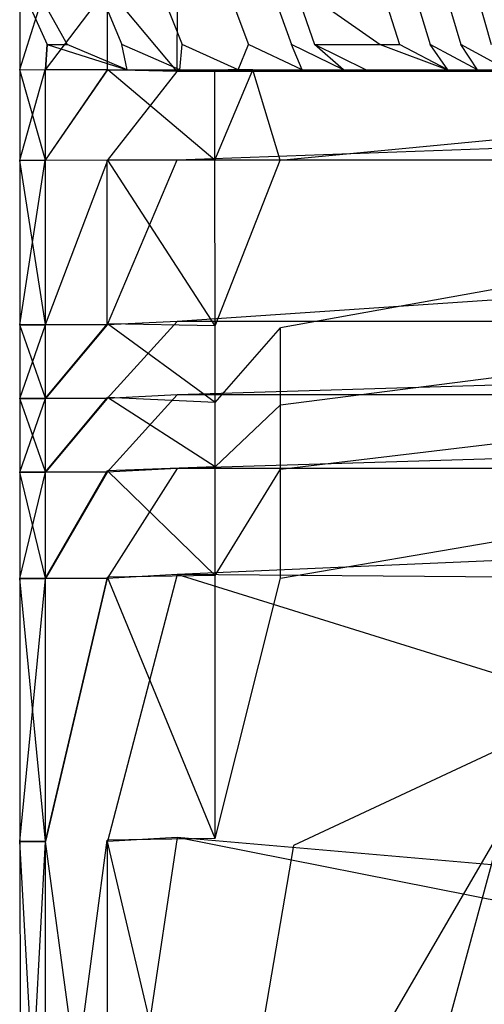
# Model space of a CAD drawing. Extents: x 0 to 0.37, y -0.56 to 0.
# Tile 16 of 26: x 0 to 0.034, y -0.173 to -0.102. Entities that reach past the tile are written whole.
import ezdxf

# ---------------------------------------------------------------- set-up
doc = ezdxf.new("R2010")
doc.units = 0
doc.layers.add('L0_WC_N_567510__0___REPLACEMTFO', color=7, linetype='CONTINUOUS')

msp = doc.modelspace()

# ---------------------------------------------------------------- linework, layer by layer
at = {"layer": 'L0_WC_N_567510__0___REPLACEMTFO', "color": 8}
for points, invisible_edges in [([(0.00006, -0.093625, 0.349764), (0.000013, -0.105234, 0.356508), (0.000012, -0.099257, 0.356548), (0.00006, -0.093625, 0.349764)], 14), ([(0.00006, -0.093625, 0.349764), (0.000012, -0.099007, 0.350298), (0.000013, -0.105234, 0.356508), (0.00006, -0.093625, 0.349764)], 14), ([(0.000012, -0.099007, 0.350298), (0.00201, -0.103409, 0.349888), (0.000013, -0.105234, 0.356508), (0.000012, -0.099007, 0.350298)], 14), ([(0.000012, -0.099007, 0.350298), (0.000991, -0.099007, 0.345786), (0.00201, -0.103409, 0.349888), (0.000012, -0.099007, 0.350298)], 14), ([(0.000013, -0.105234, 0.361408), (0.000012, -0.099257, 0.356548), (0.000013, -0.105234, 0.356508), (0.000013, -0.105234, 0.361408)], 13), ([(0.000012, -0.099257, 0.356548), (0.000013, -0.105234, 0.361408), (0.000012, -0.099268, 0.361514), (0.000012, -0.099257, 0.356548)], 14), ([(0.000013, -0.105223, 0.389914), (0.000012, -0.099268, 0.361514), (0.000013, -0.105234, 0.361408), (0.000013, -0.105223, 0.389914)], 13), ([(0.000012, -0.099268, 0.361514), (0.000013, -0.105223, 0.389914), (0.000012, -0.099304, 0.389944), (0.000012, -0.099268, 0.361514)], 14), ([(0.000013, -0.10522, 0.394341), (0.000012, -0.099304, 0.389944), (0.000013, -0.105223, 0.389914), (0.000013, -0.10522, 0.394341)], 13), ([(0.000012, -0.099304, 0.389944), (0.000013, -0.10522, 0.394341), (0.000012, -0.099312, 0.394354), (0.000012, -0.099304, 0.389944)], 14), ([(0.000013, -0.10522, 0.394341), (0.001862, -0.099321, 0.398817), (0.000012, -0.099312, 0.394354), (0.000013, -0.10522, 0.394341)], 14), ([(0.001862, -0.099321, 0.398817), (0.000013, -0.10522, 0.394341), (0.001863, -0.105229, 0.398804), (0.001862, -0.099321, 0.398817)], 13), ([(0.000991, -0.099007, 0.345786), (0.003447, -0.103409, 0.345538), (0.00201, -0.103409, 0.349888), (0.000991, -0.099007, 0.345786)], 14), ([(0.000991, -0.099007, 0.345786), (0.005556, -0.099007, 0.326759), (0.003447, -0.103409, 0.345538), (0.000991, -0.099007, 0.345786)], 14), ([(0.001863, -0.105229, 0.398804), (0.006337, -0.09934, 0.400031), (0.001862, -0.099321, 0.398817), (0.001863, -0.105229, 0.398804)], 13), ([(0.006337, -0.09934, 0.400031), (0.001863, -0.105229, 0.398804), (0.00633, -0.105232, 0.400031), (0.006337, -0.09934, 0.400031)], 14), ([(0.005556, -0.099007, 0.326759), (0.007402, -0.103409, 0.326663), (0.003447, -0.103409, 0.345538), (0.005556, -0.099007, 0.326759)], 14), ([(0.005556, -0.099007, 0.326759), (0.010028, -0.099007, 0.305809), (0.007402, -0.103409, 0.326663), (0.005556, -0.099007, 0.326759)], 14), ([(0.011384, -0.105362, 0.400031), (0.006337, -0.09934, 0.400031), (0.00633, -0.105232, 0.400031), (0.011384, -0.105362, 0.400031)], 13), ([(0.006337, -0.09934, 0.400031), (0.011384, -0.105362, 0.400031), (0.01139, -0.099808, 0.400031), (0.006337, -0.09934, 0.400031)], 14), ([(0.010028, -0.099007, 0.305809), (0.011772, -0.103409, 0.305799), (0.007402, -0.103409, 0.326663), (0.010028, -0.099007, 0.305809)], 14), ([(0.010028, -0.099007, 0.305809), (0.014926, -0.099007, 0.282852), (0.011772, -0.103409, 0.305799), (0.010028, -0.099007, 0.305809)], 14), ([(0.014926, -0.099007, 0.282852), (0.016561, -0.10341, 0.282927), (0.011772, -0.103409, 0.305799), (0.014926, -0.099007, 0.282852)], 14), ([(0.014926, -0.099007, 0.282852), (0.018097, -0.099007, 0.267976), (0.016561, -0.10341, 0.282927), (0.014926, -0.099007, 0.282852)], 14), ([(0.018097, -0.099007, 0.267976), (0.019662, -0.10341, 0.268107), (0.016561, -0.10341, 0.282927), (0.018097, -0.099007, 0.267976)], 14), ([(0.018097, -0.099007, 0.267976), (0.019801, -0.099007, 0.259972), (0.019662, -0.10341, 0.268107), (0.018097, -0.099007, 0.267976)], 14), ([(0.019801, -0.099007, 0.259972), (0.021327, -0.10341, 0.260133), (0.019662, -0.10341, 0.268107), (0.019801, -0.099007, 0.259972)], 14), ([(0.019801, -0.099007, 0.259972), (0.024666, -0.099007, 0.237073), (0.026084, -0.10341, 0.23732), (0.019801, -0.099007, 0.259972)], 14), ([(0.019801, -0.099007, 0.259972), (0.026084, -0.10341, 0.23732), (0.021327, -0.10341, 0.260133), (0.019801, -0.099007, 0.259972)], 14), ([(0.024666, -0.099007, 0.237073), (0.02609, -0.099007, 0.230359), (0.026084, -0.10341, 0.23732), (0.024666, -0.099007, 0.237073)], 14), ([(0.02609, -0.099007, 0.230359), (0.027474, -0.10341, 0.230636), (0.026084, -0.10341, 0.23732), (0.02609, -0.099007, 0.230359)], 14), ([(0.02609, -0.099007, 0.230359), (0.028363, -0.099007, 0.219608), (0.027474, -0.10341, 0.230636), (0.02609, -0.099007, 0.230359)], 14), ([(0.028363, -0.099007, 0.219608), (0.029697, -0.10341, 0.219922), (0.027474, -0.10341, 0.230636), (0.028363, -0.099007, 0.219608)], 14), ([(0.028363, -0.099007, 0.219608), (0.030625, -0.099007, 0.208886), (0.029697, -0.10341, 0.219922), (0.028363, -0.099007, 0.219608)], 14), ([(0.030625, -0.099007, 0.208886), (0.031909, -0.10341, 0.209238), (0.029697, -0.10341, 0.219922), (0.030625, -0.099007, 0.208886)], 14), ([(0.030625, -0.099007, 0.208886), (0.032864, -0.099007, 0.198247), (0.031909, -0.10341, 0.209238), (0.030625, -0.099007, 0.208886)], 14), ([(0.032864, -0.099007, 0.198247), (0.034098, -0.10341, 0.198638), (0.031909, -0.10341, 0.209238), (0.032864, -0.099007, 0.198247)], 14), ([(0.032864, -0.099007, 0.198247), (0.035088, -0.099007, 0.187662), (0.034098, -0.10341, 0.198638), (0.032864, -0.099007, 0.198247)], 14), ([(0.18494, -0.105362, 0.400031), (0.01139, -0.099808, 0.400031), (0.011384, -0.105362, 0.400031), (0.18494, -0.105362, 0.400031)], 13), ([(0.01139, -0.099808, 0.400031), (0.18494, -0.105362, 0.400031), (0.18494, -0.099808, 0.400031), (0.01139, -0.099808, 0.400031)], 14), ([(0.00201, -0.103409, 0.349888), (0.001879, -0.10523, 0.352107), (0.000013, -0.105234, 0.356508), (0.00201, -0.103409, 0.349888)], 14), ([(0.001879, -0.10523, 0.352107), (0.00201, -0.103409, 0.349888), (0.006384, -0.105232, 0.350282), (0.001879, -0.10523, 0.352107)], 14), ([(0.007788, -0.105232, 0.346094), (0.00201, -0.103409, 0.349888), (0.003447, -0.103409, 0.345538), (0.007788, -0.105232, 0.346094)], 13), ([(0.00201, -0.103409, 0.349888), (0.007788, -0.105232, 0.346094), (0.006384, -0.105232, 0.350282), (0.00201, -0.103409, 0.349888)], 14), ([(0.007788, -0.105232, 0.346094), (0.003447, -0.103409, 0.345538), (0.007402, -0.103409, 0.326663), (0.007788, -0.105232, 0.346094)], 14), ([(0.011594, -0.105232, 0.327346), (0.007402, -0.103409, 0.326663), (0.011772, -0.103409, 0.305799), (0.011594, -0.105232, 0.327346)], 14), ([(0.007788, -0.105232, 0.346094), (0.007402, -0.103409, 0.326663), (0.011594, -0.105232, 0.327346), (0.007788, -0.105232, 0.346094)], 14), ([(0.011594, -0.105232, 0.327346), (0.011772, -0.103409, 0.305799), (0.015815, -0.105233, 0.306549), (0.011594, -0.105232, 0.327346)], 14), ([(0.015815, -0.105233, 0.306549), (0.011772, -0.103409, 0.305799), (0.016561, -0.10341, 0.282927), (0.015815, -0.105233, 0.306549)], 14), ([(0.015815, -0.105233, 0.306549), (0.016561, -0.10341, 0.282927), (0.020442, -0.105233, 0.283739), (0.015815, -0.105233, 0.306549)], 14), ([(0.020442, -0.105233, 0.283739), (0.016561, -0.10341, 0.282927), (0.019662, -0.10341, 0.268107), (0.020442, -0.105233, 0.283739)], 14), ([(0.023437, -0.105233, 0.268961), (0.019662, -0.10341, 0.268107), (0.021327, -0.10341, 0.260133), (0.023437, -0.105233, 0.268961)], 14), ([(0.020442, -0.105233, 0.283739), (0.019662, -0.10341, 0.268107), (0.023437, -0.105233, 0.268961), (0.020442, -0.105233, 0.283739)], 14), ([(0.021327, -0.10341, 0.260133), (0.026084, -0.10341, 0.23732), (0.029639, -0.105233, 0.238267), (0.021327, -0.10341, 0.260133)], 14), ([(0.025045, -0.105233, 0.261013), (0.021327, -0.10341, 0.260133), (0.029639, -0.105233, 0.238267), (0.025045, -0.105233, 0.261013)], 14), ([(0.023437, -0.105233, 0.268961), (0.021327, -0.10341, 0.260133), (0.025045, -0.105233, 0.261013), (0.023437, -0.105233, 0.268961)], 14), ([(0.030981, -0.105233, 0.231609), (0.026084, -0.10341, 0.23732), (0.027474, -0.10341, 0.230636), (0.030981, -0.105233, 0.231609)], 13), ([(0.026084, -0.10341, 0.23732), (0.030981, -0.105233, 0.231609), (0.029639, -0.105233, 0.238267), (0.026084, -0.10341, 0.23732)], 14), ([(0.030981, -0.105233, 0.231609), (0.027474, -0.10341, 0.230636), (0.029697, -0.10341, 0.219922), (0.030981, -0.105233, 0.231609)], 14), ([(0.030981, -0.105233, 0.231609), (0.029697, -0.10341, 0.219922), (0.033128, -0.105233, 0.220924), (0.030981, -0.105233, 0.231609)], 14), ([(0.033128, -0.105233, 0.220924), (0.029697, -0.10341, 0.219922), (0.031909, -0.10341, 0.209238), (0.033128, -0.105233, 0.220924)], 14), ([(0.033128, -0.105233, 0.220924), (0.031909, -0.10341, 0.209238), (0.035264, -0.105233, 0.21027), (0.033128, -0.105233, 0.220924)], 14), ([(0.035264, -0.105233, 0.21027), (0.031909, -0.10341, 0.209238), (0.034098, -0.10341, 0.198638), (0.035264, -0.105233, 0.21027)], 14), ([(0.000015, -0.111761, 0.394327), (0.001863, -0.105229, 0.398804), (0.000013, -0.10522, 0.394341), (0.000015, -0.111761, 0.394327)], 14), ([(0.000013, -0.105223, 0.389914), (0.000015, -0.111761, 0.394327), (0.000013, -0.10522, 0.394341), (0.000013, -0.105223, 0.389914)], 14), ([(0.000013, -0.105234, 0.361408), (0.000015, -0.111763, 0.389901), (0.000013, -0.105223, 0.389914), (0.000013, -0.105234, 0.361408)], 14), ([(0.000015, -0.111761, 0.394327), (0.000013, -0.105223, 0.389914), (0.000015, -0.111763, 0.389901), (0.000015, -0.111761, 0.394327)], 13), ([(0.00188, -0.111769, 0.352093), (0.000013, -0.105234, 0.356508), (0.001879, -0.10523, 0.352107), (0.00188, -0.111769, 0.352093)], 14), ([(0.000015, -0.111774, 0.361394), (0.000013, -0.105234, 0.356508), (0.000015, -0.111774, 0.356494), (0.000015, -0.111774, 0.361394)], 13), ([(0.000013, -0.105234, 0.356508), (0.000015, -0.111774, 0.361394), (0.000013, -0.105234, 0.361408), (0.000013, -0.105234, 0.356508)], 14), ([(0.000013, -0.105234, 0.356508), (0.00188, -0.111769, 0.352093), (0.000015, -0.111774, 0.356494), (0.000013, -0.105234, 0.356508)], 13), ([(0.000015, -0.111763, 0.389901), (0.000013, -0.105234, 0.361408), (0.000015, -0.111774, 0.361394), (0.000015, -0.111763, 0.389901)], 13), ([(0.001863, -0.105229, 0.398804), (0.000015, -0.111761, 0.394327), (0.001865, -0.11177, 0.39879), (0.001863, -0.105229, 0.398804)], 13), ([(0.001865, -0.11177, 0.39879), (0.00633, -0.105232, 0.400031), (0.001863, -0.105229, 0.398804), (0.001865, -0.11177, 0.39879)], 13), ([(0.00633, -0.105232, 0.400031), (0.001865, -0.11177, 0.39879), (0.006331, -0.111773, 0.400031), (0.00633, -0.105232, 0.400031)], 14), ([(0.006384, -0.105232, 0.350282), (0.00188, -0.111769, 0.352093), (0.001879, -0.10523, 0.352107), (0.006384, -0.105232, 0.350282)], 13), ([(0.00188, -0.111769, 0.352093), (0.006384, -0.105232, 0.350282), (0.006382, -0.111767, 0.350268), (0.00188, -0.111769, 0.352093)], 14), ([(0.006331, -0.111773, 0.400031), (0.011384, -0.105362, 0.400031), (0.00633, -0.105232, 0.400031), (0.006331, -0.111773, 0.400031)], 13), ([(0.006384, -0.105232, 0.350282), (0.014129, -0.111759, 0.350263), (0.006382, -0.111767, 0.350268), (0.006384, -0.105232, 0.350282)], 13), ([(0.006384, -0.105232, 0.350282), (0.015088, -0.105232, 0.346121), (0.014128, -0.105231, 0.350277), (0.006384, -0.105232, 0.350282)], 14), ([(0.014129, -0.111759, 0.350263), (0.006384, -0.105232, 0.350282), (0.014128, -0.105231, 0.350277), (0.014129, -0.111759, 0.350263)], 14), ([(0.015088, -0.105232, 0.346121), (0.006384, -0.105232, 0.350282), (0.007788, -0.105232, 0.346094), (0.015088, -0.105232, 0.346121)], 13), ([(0.018484, -0.105232, 0.327527), (0.007788, -0.105232, 0.346094), (0.011594, -0.105232, 0.327346), (0.018484, -0.105232, 0.327527)], 13), ([(0.007788, -0.105232, 0.346094), (0.018484, -0.105232, 0.327527), (0.015088, -0.105232, 0.346121), (0.007788, -0.105232, 0.346094)], 14), ([(0.022299, -0.105232, 0.306642), (0.011594, -0.105232, 0.327346), (0.015815, -0.105233, 0.306549), (0.022299, -0.105232, 0.306642)], 13), ([(0.011594, -0.105232, 0.327346), (0.022299, -0.105232, 0.306642), (0.018484, -0.105232, 0.327527), (0.011594, -0.105232, 0.327346)], 14), ([(0.014128, -0.105231, 0.350277), (0.015088, -0.105232, 0.346121), (0.016865, -0.105231, 0.350277), (0.014128, -0.105231, 0.350277)], 14), ([(0.016865, -0.105231, 0.350277), (0.014129, -0.111759, 0.350263), (0.014128, -0.105231, 0.350277), (0.016865, -0.105231, 0.350277)], 13), ([(0.014129, -0.111759, 0.350263), (0.016865, -0.105231, 0.350277), (0.018853, -0.111754, 0.350261), (0.014129, -0.111759, 0.350263)], 14), ([(0.015088, -0.105232, 0.346121), (0.08754, -0.105232, 0.328138), (0.08754, -0.105231, 0.346586), (0.015088, -0.105232, 0.346121)], 14), ([(0.08754, -0.105231, 0.346586), (0.016865, -0.105231, 0.350277), (0.015088, -0.105232, 0.346121), (0.08754, -0.105231, 0.346586)], 13), ([(0.08754, -0.105232, 0.328138), (0.015088, -0.105232, 0.346121), (0.018484, -0.105232, 0.327527), (0.08754, -0.105232, 0.328138)], 13), ([(0.020442, -0.105233, 0.283739), (0.022299, -0.105232, 0.306642), (0.015815, -0.105233, 0.306549), (0.020442, -0.105233, 0.283739)], 14), ([(0.016865, -0.105231, 0.350277), (0.08754, -0.105231, 0.346586), (0.08754, -0.10523, 0.350276), (0.016865, -0.105231, 0.350277)], 14), ([(0.08754, -0.10523, 0.350276), (0.018853, -0.111754, 0.350261), (0.016865, -0.105231, 0.350277), (0.08754, -0.10523, 0.350276)], 13), ([(0.08754, -0.105232, 0.308066), (0.018484, -0.105232, 0.327527), (0.022299, -0.105232, 0.306642), (0.08754, -0.105232, 0.308066)], 13), ([(0.018484, -0.105232, 0.327527), (0.08754, -0.105232, 0.308066), (0.08754, -0.105232, 0.328138), (0.018484, -0.105232, 0.327527)], 14), ([(0.018853, -0.111754, 0.350261), (0.08754, -0.10523, 0.350276), (0.08754, -0.111529, 0.350261), (0.018853, -0.111754, 0.350261)], 14), ([(0.023437, -0.105233, 0.268961), (0.026485, -0.105232, 0.28371), (0.020442, -0.105233, 0.283739), (0.023437, -0.105233, 0.268961)], 14), ([(0.022299, -0.105232, 0.306642), (0.020442, -0.105233, 0.283739), (0.026485, -0.105232, 0.28371), (0.022299, -0.105232, 0.306642)], 13), ([(0.08754, -0.105232, 0.285926), (0.022299, -0.105232, 0.306642), (0.026485, -0.105232, 0.28371), (0.08754, -0.105232, 0.285926)], 13), ([(0.022299, -0.105232, 0.306642), (0.08754, -0.105232, 0.285926), (0.08754, -0.105232, 0.308066), (0.022299, -0.105232, 0.306642)], 14), ([(0.026485, -0.105232, 0.28371), (0.023437, -0.105233, 0.268961), (0.029195, -0.105232, 0.268851), (0.026485, -0.105232, 0.28371)], 13), ([(0.025045, -0.105233, 0.261013), (0.029195, -0.105232, 0.268851), (0.023437, -0.105233, 0.268961), (0.025045, -0.105233, 0.261013)], 14), ([(0.029195, -0.105232, 0.268851), (0.025045, -0.105233, 0.261013), (0.030648, -0.105232, 0.260865), (0.029195, -0.105232, 0.268851)], 13), ([(0.029639, -0.105233, 0.238267), (0.030648, -0.105232, 0.260865), (0.025045, -0.105233, 0.261013), (0.029639, -0.105233, 0.238267)], 14), ([(0.08754, -0.105233, 0.271961), (0.026485, -0.105232, 0.28371), (0.029195, -0.105232, 0.268851), (0.08754, -0.105233, 0.271961)], 13), ([(0.026485, -0.105232, 0.28371), (0.08754, -0.105233, 0.271961), (0.08754, -0.105232, 0.285926), (0.026485, -0.105232, 0.28371)], 14), ([(0.030648, -0.105232, 0.260865), (0.08754, -0.105233, 0.271961), (0.029195, -0.105232, 0.268851), (0.030648, -0.105232, 0.260865)], 14), ([(0.030648, -0.105232, 0.260865), (0.029639, -0.105233, 0.238267), (0.034805, -0.105233, 0.237987), (0.030648, -0.105232, 0.260865)], 13), ([(0.030981, -0.105233, 0.231609), (0.034805, -0.105233, 0.237987), (0.029639, -0.105233, 0.238267), (0.030981, -0.105233, 0.231609)], 14), ([(0.08754, -0.105233, 0.241494), (0.030648, -0.105232, 0.260865), (0.034805, -0.105233, 0.237987), (0.08754, -0.105233, 0.241494)], 13), ([(0.030648, -0.105232, 0.260865), (0.08754, -0.105233, 0.241494), (0.08754, -0.105233, 0.258006), (0.030648, -0.105232, 0.260865)], 14), ([(0.08754, -0.105233, 0.271961), (0.030648, -0.105232, 0.260865), (0.08754, -0.105233, 0.258006), (0.08754, -0.105233, 0.271961)], 13), ([(0.034805, -0.105233, 0.237987), (0.030981, -0.105233, 0.231609), (0.036016, -0.105233, 0.231304), (0.034805, -0.105233, 0.237987)], 13), ([(0.033128, -0.105233, 0.220924), (0.036016, -0.105233, 0.231304), (0.030981, -0.105233, 0.231609), (0.033128, -0.105233, 0.220924)], 14), ([(0.035264, -0.105233, 0.21027), (0.037956, -0.105233, 0.220568), (0.033128, -0.105233, 0.220924), (0.035264, -0.105233, 0.21027)], 14), ([(0.036016, -0.105233, 0.231304), (0.033128, -0.105233, 0.220924), (0.037956, -0.105233, 0.220568), (0.036016, -0.105233, 0.231304)], 13), ([(0.011384, -0.105362, 0.400031), (0.006331, -0.111773, 0.400031), (0.011385, -0.111772, 0.400031), (0.011384, -0.105362, 0.400031)], 14), ([(0.011385, -0.111772, 0.400031), (0.18494, -0.105362, 0.400031), (0.011384, -0.105362, 0.400031), (0.011385, -0.111772, 0.400031)], 13), ([(0.18494, -0.105362, 0.400031), (0.011385, -0.111772, 0.400031), (0.18494, -0.111772, 0.400031), (0.18494, -0.105362, 0.400031)], 14), ([(0.08754, -0.111529, 0.350261), (0.01888, -0.123872, 0.350058), (0.018853, -0.111754, 0.350261), (0.08754, -0.111529, 0.350261)], 14), ([(0.08754, -0.111529, 0.350261), (0.086384, -0.120811, 0.350238), (0.01888, -0.123872, 0.350058), (0.08754, -0.111529, 0.350261)], 14), ([(0.000015, -0.111763, 0.389901), (0.000032, -0.123658, 0.394129), (0.000015, -0.111761, 0.394327), (0.000015, -0.111763, 0.389901)], 14), ([(0.000032, -0.123658, 0.394129), (0.001865, -0.11177, 0.39879), (0.000015, -0.111761, 0.394327), (0.000032, -0.123658, 0.394129)], 14), ([(0.000032, -0.123658, 0.394129), (0.000015, -0.111763, 0.389901), (0.000032, -0.12366, 0.389702), (0.000032, -0.123658, 0.394129)], 13), ([(0.000015, -0.111774, 0.361394), (0.000032, -0.12366, 0.389702), (0.000015, -0.111763, 0.389901), (0.000015, -0.111774, 0.361394)], 14), ([(0.001885, -0.123643, 0.351894), (0.000015, -0.111774, 0.356494), (0.00188, -0.111769, 0.352093), (0.001885, -0.123643, 0.351894)], 14), ([(0.000032, -0.123671, 0.361196), (0.000015, -0.111774, 0.356494), (0.000032, -0.123671, 0.356295), (0.000032, -0.123671, 0.361196)], 13), ([(0.000015, -0.111774, 0.356494), (0.000032, -0.123671, 0.361196), (0.000015, -0.111774, 0.361394), (0.000015, -0.111774, 0.356494)], 14), ([(0.000015, -0.111774, 0.356494), (0.001885, -0.123643, 0.351894), (0.000032, -0.123671, 0.356295), (0.000015, -0.111774, 0.356494)], 13), ([(0.000032, -0.12366, 0.389702), (0.000015, -0.111774, 0.361394), (0.000032, -0.123671, 0.361196), (0.000032, -0.12366, 0.389702)], 13), ([(0.001865, -0.11177, 0.39879), (0.000032, -0.123658, 0.394129), (0.001882, -0.123667, 0.398585), (0.001865, -0.11177, 0.39879)], 13), ([(0.006331, -0.111773, 0.400031), (0.001865, -0.11177, 0.39879), (0.001882, -0.123667, 0.398585), (0.006331, -0.111773, 0.400031)], 14), ([(0.006382, -0.111767, 0.350268), (0.001885, -0.123643, 0.351894), (0.00188, -0.111769, 0.352093), (0.006382, -0.111767, 0.350268)], 13), ([(0.006349, -0.12367, 0.400031), (0.006331, -0.111773, 0.400031), (0.001882, -0.123667, 0.398585), (0.006349, -0.12367, 0.400031)], 14), ([(0.001885, -0.123643, 0.351894), (0.006382, -0.111767, 0.350268), (0.006354, -0.123583, 0.350069), (0.001885, -0.123643, 0.351894)], 14), ([(0.006349, -0.12367, 0.400031), (0.011385, -0.111772, 0.400031), (0.006331, -0.111773, 0.400031), (0.006349, -0.12367, 0.400031)], 13), ([(0.011385, -0.111772, 0.400031), (0.006349, -0.12367, 0.400031), (0.011393, -0.123412, 0.400031), (0.011385, -0.111772, 0.400031)], 14), ([(0.006382, -0.111767, 0.350268), (0.014148, -0.123733, 0.350059), (0.006354, -0.123583, 0.350069), (0.006382, -0.111767, 0.350268)], 13), ([(0.014148, -0.123733, 0.350059), (0.006382, -0.111767, 0.350268), (0.014129, -0.111759, 0.350263), (0.014148, -0.123733, 0.350059)], 14), ([(0.011393, -0.123412, 0.400031), (0.18494, -0.111772, 0.400031), (0.011385, -0.111772, 0.400031), (0.011393, -0.123412, 0.400031)], 13), ([(0.18494, -0.111772, 0.400031), (0.011393, -0.123412, 0.400031), (0.18494, -0.123412, 0.400031), (0.18494, -0.111772, 0.400031)], 14), ([(0.018853, -0.111754, 0.350261), (0.014148, -0.123733, 0.350059), (0.014129, -0.111759, 0.350263), (0.018853, -0.111754, 0.350261)], 13), ([(0.014148, -0.123733, 0.350059), (0.018853, -0.111754, 0.350261), (0.01888, -0.123872, 0.350058), (0.014148, -0.123733, 0.350059)], 14), ([(0.086384, -0.120811, 0.350238), (0.018881, -0.129437, 0.350054), (0.01888, -0.123872, 0.350058), (0.086384, -0.120811, 0.350238)], 13), ([(0.018881, -0.129437, 0.350054), (0.086384, -0.120811, 0.350238), (0.086341, -0.126044, 0.350234), (0.018881, -0.129437, 0.350054)], 14), ([(0.001885, -0.128965, 0.351889), (0.000032, -0.123671, 0.356295), (0.001885, -0.123643, 0.351894), (0.001885, -0.128965, 0.351889)], 14), ([(0.000033, -0.12898, 0.394123), (0.001882, -0.123667, 0.398585), (0.000032, -0.123658, 0.394129), (0.000033, -0.12898, 0.394123)], 14), ([(0.000032, -0.12366, 0.389702), (0.000033, -0.12898, 0.394123), (0.000032, -0.123658, 0.394129), (0.000032, -0.12366, 0.389702)], 14), ([(0.000033, -0.12898, 0.394123), (0.000032, -0.12366, 0.389702), (0.000033, -0.128982, 0.389697), (0.000033, -0.12898, 0.394123)], 13), ([(0.000032, -0.123671, 0.361196), (0.000033, -0.128982, 0.389697), (0.000032, -0.12366, 0.389702), (0.000032, -0.123671, 0.361196)], 14), ([(0.000033, -0.128993, 0.36119), (0.000032, -0.123671, 0.356295), (0.000033, -0.128993, 0.35629), (0.000033, -0.128993, 0.36119)], 13), ([(0.000032, -0.123671, 0.356295), (0.000033, -0.128993, 0.36119), (0.000032, -0.123671, 0.361196), (0.000032, -0.123671, 0.356295)], 14), ([(0.000032, -0.123671, 0.356295), (0.001885, -0.128965, 0.351889), (0.000033, -0.128993, 0.35629), (0.000032, -0.123671, 0.356295)], 13), ([(0.000033, -0.128982, 0.389697), (0.000032, -0.123671, 0.361196), (0.000033, -0.128993, 0.36119), (0.000033, -0.128982, 0.389697)], 13), ([(0.001882, -0.123667, 0.398585), (0.000033, -0.12898, 0.394123), (0.001883, -0.128989, 0.398579), (0.001882, -0.123667, 0.398585)], 13), ([(0.001883, -0.128989, 0.398579), (0.006349, -0.12367, 0.400031), (0.001882, -0.123667, 0.398585), (0.001883, -0.128989, 0.398579)], 13), ([(0.006349, -0.12367, 0.400031), (0.001883, -0.128989, 0.398579), (0.006349, -0.128992, 0.400031), (0.006349, -0.12367, 0.400031)], 14), ([(0.006354, -0.123583, 0.350069), (0.001885, -0.128965, 0.351889), (0.001885, -0.123643, 0.351894), (0.006354, -0.123583, 0.350069)], 13), ([(0.001885, -0.128965, 0.351889), (0.006354, -0.123583, 0.350069), (0.006353, -0.128903, 0.350064), (0.001885, -0.128965, 0.351889)], 14), ([(0.006349, -0.128992, 0.400031), (0.011393, -0.123412, 0.400031), (0.006349, -0.12367, 0.400031), (0.006349, -0.128992, 0.400031)], 13), ([(0.011393, -0.123412, 0.400031), (0.006349, -0.128992, 0.400031), (0.011393, -0.128727, 0.400031), (0.011393, -0.123412, 0.400031)], 14), ([(0.006354, -0.123583, 0.350069), (0.014149, -0.129282, 0.350055), (0.006353, -0.128903, 0.350064), (0.006354, -0.123583, 0.350069)], 13), ([(0.014149, -0.129282, 0.350055), (0.006354, -0.123583, 0.350069), (0.014148, -0.123733, 0.350059), (0.014149, -0.129282, 0.350055)], 14), ([(0.011393, -0.128727, 0.400031), (0.18494, -0.123412, 0.400031), (0.011393, -0.123412, 0.400031), (0.011393, -0.128727, 0.400031)], 13), ([(0.18494, -0.123412, 0.400031), (0.011393, -0.128727, 0.400031), (0.18494, -0.128727, 0.400031), (0.18494, -0.123412, 0.400031)], 14), ([(0.01888, -0.123872, 0.350058), (0.014149, -0.129282, 0.350055), (0.014148, -0.123733, 0.350059), (0.01888, -0.123872, 0.350058)], 13), ([(0.014149, -0.129282, 0.350055), (0.01888, -0.123872, 0.350058), (0.018881, -0.129437, 0.350054), (0.014149, -0.129282, 0.350055)], 14), ([(0.086341, -0.126044, 0.350234), (0.018883, -0.134086, 0.350051), (0.018881, -0.129437, 0.350054), (0.086341, -0.126044, 0.350234)], 13), ([(0.018883, -0.134086, 0.350051), (0.086341, -0.126044, 0.350234), (0.086305, -0.130416, 0.350231), (0.018883, -0.134086, 0.350051)], 14), ([(0.00635, -0.134314, 0.400031), (0.011393, -0.128727, 0.400031), (0.006349, -0.128992, 0.400031), (0.00635, -0.134314, 0.400031)], 13), ([(0.011393, -0.128727, 0.400031), (0.00635, -0.134314, 0.400031), (0.011393, -0.134042, 0.400031), (0.011393, -0.128727, 0.400031)], 14), ([(0.011393, -0.134042, 0.400031), (0.18494, -0.128727, 0.400031), (0.011393, -0.128727, 0.400031), (0.011393, -0.134042, 0.400031)], 13), ([(0.18494, -0.128727, 0.400031), (0.011393, -0.134042, 0.400031), (0.18494, -0.134042, 0.400031), (0.18494, -0.128727, 0.400031)], 14), ([(0.001885, -0.134286, 0.351884), (0.000033, -0.128993, 0.35629), (0.001885, -0.128965, 0.351889), (0.001885, -0.134286, 0.351884)], 14), ([(0.000033, -0.134302, 0.394118), (0.001883, -0.128989, 0.398579), (0.000033, -0.12898, 0.394123), (0.000033, -0.134302, 0.394118)], 14), ([(0.000033, -0.128982, 0.389697), (0.000033, -0.134302, 0.394118), (0.000033, -0.12898, 0.394123), (0.000033, -0.128982, 0.389697)], 14), ([(0.000033, -0.134302, 0.394118), (0.000033, -0.128982, 0.389697), (0.000033, -0.134304, 0.389691), (0.000033, -0.134302, 0.394118)], 13), ([(0.000033, -0.128993, 0.36119), (0.000033, -0.134304, 0.389691), (0.000033, -0.128982, 0.389697), (0.000033, -0.128993, 0.36119)], 14), ([(0.001883, -0.128989, 0.398579), (0.000033, -0.134302, 0.394118), (0.001883, -0.134311, 0.398574), (0.001883, -0.128989, 0.398579)], 13), ([(0.000033, -0.134315, 0.361185), (0.000033, -0.128993, 0.35629), (0.000033, -0.134315, 0.356285), (0.000033, -0.134315, 0.361185)], 13), ([(0.000033, -0.128993, 0.35629), (0.000033, -0.134315, 0.361185), (0.000033, -0.128993, 0.36119), (0.000033, -0.128993, 0.35629)], 14), ([(0.000033, -0.128993, 0.35629), (0.001885, -0.134286, 0.351884), (0.000033, -0.134315, 0.356285), (0.000033, -0.128993, 0.35629)], 13), ([(0.000033, -0.134304, 0.389691), (0.000033, -0.128993, 0.36119), (0.000033, -0.134315, 0.361185), (0.000033, -0.134304, 0.389691)], 13), ([(0.001883, -0.134311, 0.398574), (0.006349, -0.128992, 0.400031), (0.001883, -0.128989, 0.398579), (0.001883, -0.134311, 0.398574)], 13), ([(0.006349, -0.128992, 0.400031), (0.001883, -0.134311, 0.398574), (0.00635, -0.134314, 0.400031), (0.006349, -0.128992, 0.400031)], 14), ([(0.006353, -0.128903, 0.350064), (0.001885, -0.134286, 0.351884), (0.001885, -0.128965, 0.351889), (0.006353, -0.128903, 0.350064)], 13), ([(0.001885, -0.134286, 0.351884), (0.006353, -0.128903, 0.350064), (0.006353, -0.134222, 0.350059), (0.001885, -0.134286, 0.351884)], 14), ([(0.006353, -0.128903, 0.350064), (0.014149, -0.133919, 0.350052), (0.006353, -0.134222, 0.350059), (0.006353, -0.128903, 0.350064)], 13), ([(0.014149, -0.133919, 0.350052), (0.006353, -0.128903, 0.350064), (0.014149, -0.129282, 0.350055), (0.014149, -0.133919, 0.350052)], 14), ([(0.018881, -0.129437, 0.350054), (0.014149, -0.133919, 0.350052), (0.014149, -0.129282, 0.350055), (0.018881, -0.129437, 0.350054)], 13), ([(0.014149, -0.133919, 0.350052), (0.018881, -0.129437, 0.350054), (0.018883, -0.134086, 0.350051), (0.014149, -0.133919, 0.350052)], 14), ([(0.086305, -0.130416, 0.350231), (0.018884, -0.141971, 0.350046), (0.018883, -0.134086, 0.350051), (0.086305, -0.130416, 0.350231)], 13), ([(0.018884, -0.141971, 0.350046), (0.086305, -0.130416, 0.350231), (0.081544, -0.135154, 0.350226), (0.018884, -0.141971, 0.350046)], 14), ([(0.001885, -0.141969, 0.351876), (0.000033, -0.134315, 0.356285), (0.001885, -0.134286, 0.351884), (0.001885, -0.141969, 0.351876)], 14), ([(0.000034, -0.141986, 0.39411), (0.001883, -0.134311, 0.398574), (0.000033, -0.134302, 0.394118), (0.000034, -0.141986, 0.39411)], 14), ([(0.000033, -0.134304, 0.389691), (0.000034, -0.141986, 0.39411), (0.000033, -0.134302, 0.394118), (0.000033, -0.134304, 0.389691)], 14), ([(0.000033, -0.134315, 0.361185), (0.000034, -0.141988, 0.389683), (0.000033, -0.134304, 0.389691), (0.000033, -0.134315, 0.361185)], 14), ([(0.000034, -0.141986, 0.39411), (0.000033, -0.134304, 0.389691), (0.000034, -0.141988, 0.389683), (0.000034, -0.141986, 0.39411)], 13), ([(0.000034, -0.141999, 0.361177), (0.000033, -0.134315, 0.356285), (0.000034, -0.141999, 0.356277), (0.000034, -0.141999, 0.361177)], 13), ([(0.000033, -0.134315, 0.356285), (0.000034, -0.141999, 0.361177), (0.000033, -0.134315, 0.361185), (0.000033, -0.134315, 0.356285)], 14), ([(0.000034, -0.141988, 0.389683), (0.000033, -0.134315, 0.361185), (0.000034, -0.141999, 0.361177), (0.000034, -0.141988, 0.389683)], 13), ([(0.000033, -0.134315, 0.356285), (0.001885, -0.141969, 0.351876), (0.000034, -0.141999, 0.356277), (0.000033, -0.134315, 0.356285)], 13), ([(0.001883, -0.134311, 0.398574), (0.000034, -0.141986, 0.39411), (0.001884, -0.141995, 0.398566), (0.001883, -0.134311, 0.398574)], 13), ([(0.001884, -0.141995, 0.398566), (0.00635, -0.134314, 0.400031), (0.001883, -0.134311, 0.398574), (0.001884, -0.141995, 0.398566)], 13), ([(0.00635, -0.134314, 0.400031), (0.001884, -0.141995, 0.398566), (0.00635, -0.141998, 0.400031), (0.00635, -0.134314, 0.400031)], 14), ([(0.006353, -0.134222, 0.350059), (0.001885, -0.141969, 0.351876), (0.001885, -0.134286, 0.351884), (0.006353, -0.134222, 0.350059)], 13), ([(0.001885, -0.141969, 0.351876), (0.006353, -0.134222, 0.350059), (0.006351, -0.141903, 0.350051), (0.001885, -0.141969, 0.351876)], 14), ([(0.00635, -0.141998, 0.400031), (0.011393, -0.134042, 0.400031), (0.00635, -0.134314, 0.400031), (0.00635, -0.141998, 0.400031)], 13), ([(0.011393, -0.134042, 0.400031), (0.00635, -0.141998, 0.400031), (0.011393, -0.141716, 0.400031), (0.011393, -0.134042, 0.400031)], 14), ([(0.006353, -0.134222, 0.350059), (0.014149, -0.141782, 0.350047), (0.006351, -0.141903, 0.350051), (0.006353, -0.134222, 0.350059)], 13), ([(0.014149, -0.141782, 0.350047), (0.006353, -0.134222, 0.350059), (0.014149, -0.133919, 0.350052), (0.014149, -0.141782, 0.350047)], 14), ([(0.011393, -0.141716, 0.400031), (0.18494, -0.134042, 0.400031), (0.011393, -0.134042, 0.400031), (0.011393, -0.141716, 0.400031)], 13), ([(0.18494, -0.134042, 0.400031), (0.011393, -0.141716, 0.400031), (0.18494, -0.143029, 0.400031), (0.18494, -0.134042, 0.400031)], 14), ([(0.018883, -0.134086, 0.350051), (0.014149, -0.141782, 0.350047), (0.014149, -0.133919, 0.350052), (0.018883, -0.134086, 0.350051)], 13), ([(0.014149, -0.141782, 0.350047), (0.018883, -0.134086, 0.350051), (0.018884, -0.141971, 0.350046), (0.014149, -0.141782, 0.350047)], 14), ([(0.081544, -0.135154, 0.350226), (0.056242, -0.144248, 0.349776), (0.018884, -0.141971, 0.350046), (0.081544, -0.135154, 0.350226)], 14), ([(0.001886, -0.160972, 0.351862), (0.000034, -0.141999, 0.356277), (0.001885, -0.141969, 0.351876), (0.001886, -0.160972, 0.351862)], 14), ([(0.000035, -0.16099, 0.394096), (0.001884, -0.141995, 0.398566), (0.000034, -0.141986, 0.39411), (0.000035, -0.16099, 0.394096)], 14), ([(0.000034, -0.141988, 0.389683), (0.000035, -0.16099, 0.394096), (0.000034, -0.141986, 0.39411), (0.000034, -0.141988, 0.389683)], 14), ([(0.000035, -0.16099, 0.394096), (0.000034, -0.141988, 0.389683), (0.000035, -0.160993, 0.389669), (0.000035, -0.16099, 0.394096)], 13), ([(0.000034, -0.141999, 0.361177), (0.000035, -0.160993, 0.389669), (0.000034, -0.141988, 0.389683), (0.000034, -0.141999, 0.361177)], 14), ([(0.000035, -0.161004, 0.361163), (0.000034, -0.141999, 0.356277), (0.000035, -0.161004, 0.356263), (0.000035, -0.161004, 0.361163)], 13), ([(0.000034, -0.141999, 0.356277), (0.000035, -0.161004, 0.361163), (0.000034, -0.141999, 0.361177), (0.000034, -0.141999, 0.356277)], 14), ([(0.000034, -0.141999, 0.356277), (0.001886, -0.160972, 0.351862), (0.000035, -0.161004, 0.356263), (0.000034, -0.141999, 0.356277)], 13), ([(0.000035, -0.160993, 0.389669), (0.000034, -0.141999, 0.361177), (0.000035, -0.161004, 0.361163), (0.000035, -0.160993, 0.389669)], 13), ([(0.001884, -0.141995, 0.398566), (0.000035, -0.16099, 0.394096), (0.001885, -0.160999, 0.398551), (0.001884, -0.141995, 0.398566)], 13), ([(0.001885, -0.160999, 0.398551), (0.00635, -0.141998, 0.400031), (0.001884, -0.141995, 0.398566), (0.001885, -0.160999, 0.398551)], 13), ([(0.006351, -0.141903, 0.350051), (0.001886, -0.160972, 0.351862), (0.001885, -0.141969, 0.351876), (0.006351, -0.141903, 0.350051)], 13), ([(0.00635, -0.141998, 0.400031), (0.001885, -0.160999, 0.398551), (0.006352, -0.161002, 0.400031), (0.00635, -0.141998, 0.400031)], 14), ([(0.001886, -0.160972, 0.351862), (0.006351, -0.141903, 0.350051), (0.00635, -0.160902, 0.350037), (0.001886, -0.160972, 0.351862)], 14), ([(0.006352, -0.161002, 0.400031), (0.011393, -0.141716, 0.400031), (0.00635, -0.141998, 0.400031), (0.006352, -0.161002, 0.400031)], 13), ([(0.006351, -0.141903, 0.350051), (0.014151, -0.160775, 0.350033), (0.00635, -0.160902, 0.350037), (0.006351, -0.141903, 0.350051)], 13), ([(0.014151, -0.160775, 0.350033), (0.006351, -0.141903, 0.350051), (0.014149, -0.141782, 0.350047), (0.014151, -0.160775, 0.350033)], 14), ([(0.011393, -0.141716, 0.400031), (0.006352, -0.161002, 0.400031), (0.011394, -0.160704, 0.400031), (0.011393, -0.141716, 0.400031)], 14), ([(0.096596, -0.168162, 0.400031), (0.18494, -0.143029, 0.400031), (0.011393, -0.141716, 0.400031), (0.096596, -0.168162, 0.400031)], 13), ([(0.011394, -0.160704, 0.400031), (0.096596, -0.168162, 0.400031), (0.011393, -0.141716, 0.400031), (0.011394, -0.160704, 0.400031)], 13), ([(0.018884, -0.141971, 0.350046), (0.014151, -0.160775, 0.350033), (0.014149, -0.141782, 0.350047), (0.018884, -0.141971, 0.350046)], 13), ([(0.014151, -0.160775, 0.350033), (0.018884, -0.141971, 0.350046), (0.01982, -0.161297, 0.350032), (0.014151, -0.160775, 0.350033)], 14), ([(0.056242, -0.144248, 0.349776), (0.01982, -0.161297, 0.350032), (0.018884, -0.141971, 0.350046), (0.056242, -0.144248, 0.349776)], 14), ([(0.056242, -0.144248, 0.349776), (0.034824, -0.160111, 0.34971), (0.01982, -0.161297, 0.350032), (0.056242, -0.144248, 0.349776)], 14), ([(0.014154, -0.194119, 0.349993), (0.00635, -0.160902, 0.350037), (0.014151, -0.160775, 0.350033), (0.014154, -0.194119, 0.349993)], 14), ([(0.006355, -0.19438, 0.400031), (0.011394, -0.160704, 0.400031), (0.006352, -0.161002, 0.400031), (0.006355, -0.19438, 0.400031)], 13), ([(0.011394, -0.160704, 0.400031), (0.006355, -0.19438, 0.400031), (0.011395, -0.194035, 0.400031), (0.011394, -0.160704, 0.400031)], 14), ([(0.096596, -0.168162, 0.400031), (0.011394, -0.160704, 0.400031), (0.072837, -0.172891, 0.400031), (0.096596, -0.168162, 0.400031)], 14), ([(0.011395, -0.194035, 0.400031), (0.072837, -0.172891, 0.400031), (0.011394, -0.160704, 0.400031), (0.011395, -0.194035, 0.400031)], 13), ([(0.01982, -0.161297, 0.350032), (0.014154, -0.194119, 0.349993), (0.014151, -0.160775, 0.350033), (0.01982, -0.161297, 0.350032)], 14), ([(0.034824, -0.160111, 0.34971), (0.021382, -0.183217, 0.349831), (0.01982, -0.161297, 0.350032), (0.034824, -0.160111, 0.34971)], 14), ([(0.034824, -0.160111, 0.34971), (0.028097, -0.184947, 0.349642), (0.021382, -0.183217, 0.349831), (0.034824, -0.160111, 0.34971)], 13), ([(0.028097, -0.184947, 0.349642), (0.034824, -0.160111, 0.34971), (0.040965, -0.162389, 0.34953), (0.028097, -0.184947, 0.349642)], 14), ([(0.001887, -0.194346, 0.351822), (0.000035, -0.161004, 0.356263), (0.001886, -0.160972, 0.351862), (0.001887, -0.194346, 0.351822)], 14), ([(0.000035, -0.160993, 0.389669), (0.000039, -0.194368, 0.394056), (0.000035, -0.16099, 0.394096), (0.000035, -0.160993, 0.389669)], 14), ([(0.000039, -0.194368, 0.394056), (0.001885, -0.160999, 0.398551), (0.000035, -0.16099, 0.394096), (0.000039, -0.194368, 0.394056)], 14), ([(0.000039, -0.194368, 0.394056), (0.000035, -0.160993, 0.389669), (0.000039, -0.19437, 0.38963), (0.000039, -0.194368, 0.394056)], 13), ([(0.000035, -0.161004, 0.361163), (0.000039, -0.19437, 0.38963), (0.000035, -0.160993, 0.389669), (0.000035, -0.161004, 0.361163)], 14), ([(0.000035, -0.161004, 0.356263), (0.001887, -0.194346, 0.351822), (0.000039, -0.194381, 0.356223), (0.000035, -0.161004, 0.356263)], 13), ([(0.000039, -0.194381, 0.361124), (0.000035, -0.161004, 0.356263), (0.000039, -0.194381, 0.356223), (0.000039, -0.194381, 0.361124)], 13), ([(0.000035, -0.161004, 0.356263), (0.000039, -0.194381, 0.361124), (0.000035, -0.161004, 0.361163), (0.000035, -0.161004, 0.356263)], 14), ([(0.000039, -0.19437, 0.38963), (0.000035, -0.161004, 0.361163), (0.000039, -0.194381, 0.361124), (0.000039, -0.19437, 0.38963)], 13), ([(0.001885, -0.160999, 0.398551), (0.000039, -0.194368, 0.394056), (0.001889, -0.194377, 0.39851), (0.001885, -0.160999, 0.398551)], 13), ([(0.006355, -0.19438, 0.400031), (0.001885, -0.160999, 0.398551), (0.001889, -0.194377, 0.39851), (0.006355, -0.19438, 0.400031)], 14), ([(0.006355, -0.19438, 0.400031), (0.006352, -0.161002, 0.400031), (0.001885, -0.160999, 0.398551), (0.006355, -0.19438, 0.400031)], 14), ([(0.00635, -0.160902, 0.350037), (0.001887, -0.194346, 0.351822), (0.001886, -0.160972, 0.351862), (0.00635, -0.160902, 0.350037)], 13), ([(0.001887, -0.194346, 0.351822), (0.00635, -0.160902, 0.350037), (0.006344, -0.194265, 0.349997), (0.001887, -0.194346, 0.351822)], 14), ([(0.00635, -0.160902, 0.350037), (0.014154, -0.194119, 0.349993), (0.006344, -0.194265, 0.349997), (0.00635, -0.160902, 0.350037)], 13), ([(0.021382, -0.183217, 0.349831), (0.014154, -0.194119, 0.349993), (0.01982, -0.161297, 0.350032), (0.021382, -0.183217, 0.349831)], 14), ([(0.040965, -0.162389, 0.34953), (0.041331, -0.164658, 0.345715), (0.028097, -0.184947, 0.349642), (0.040965, -0.162389, 0.34953)], 14), ([(0.041331, -0.164658, 0.345715), (0.028731, -0.187584, 0.345809), (0.028097, -0.184947, 0.349642), (0.041331, -0.164658, 0.345715)], 14), ([(0.041331, -0.164658, 0.345715), (0.04316, -0.176, 0.326636), (0.028731, -0.187584, 0.345809), (0.041331, -0.164658, 0.345715)], 14)]:
    msp.add_3dface(points, dxfattribs=dict(at, invisible_edges=invisible_edges))

doc.saveas('drawing.dxf')
